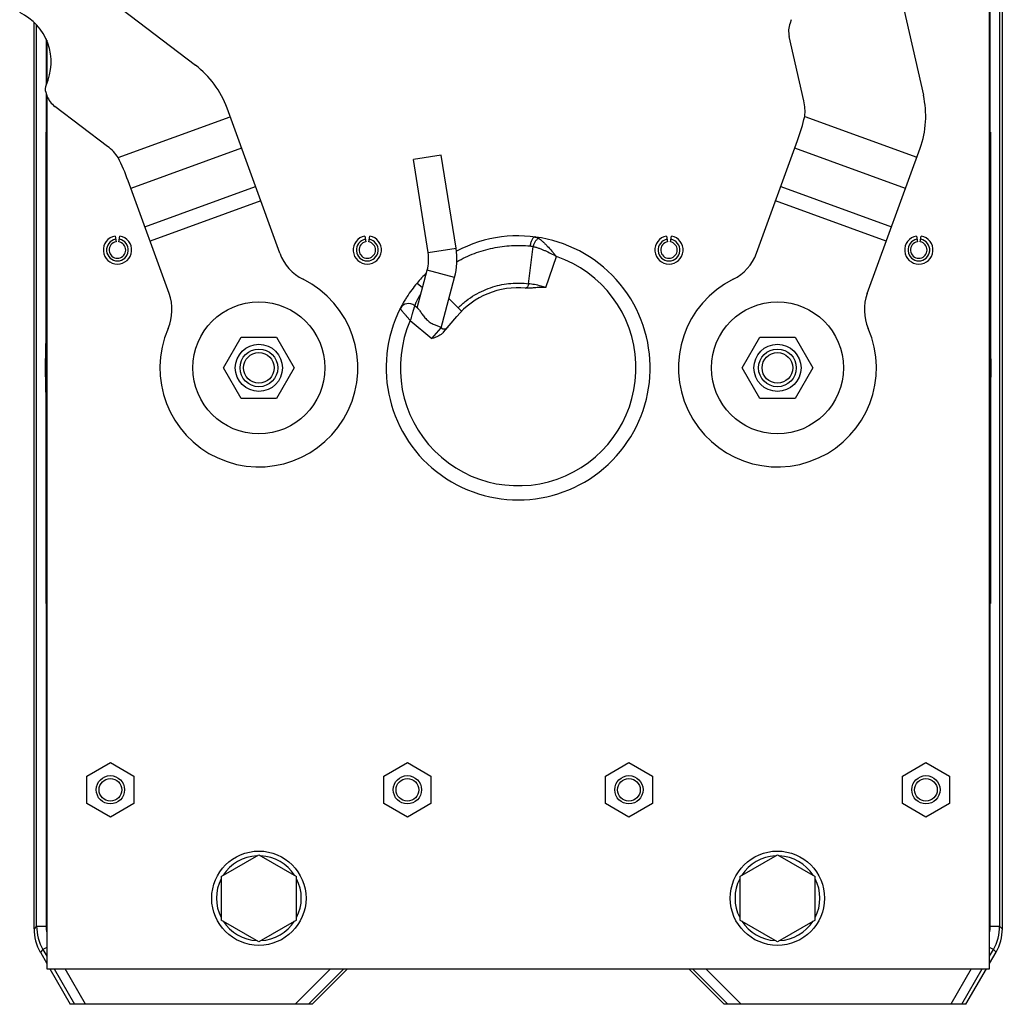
# Model space of a CAD drawing. Extents: x -920 to 1181, y 8 to 1306.
# Tile 5 of 19: x -913 to -704, y 576 to 785. Entities that reach past the tile are written whole.
import ezdxf

# ---------------------------------------------------------------- set-up
doc = ezdxf.new("R2010")
doc.units = 0
doc.header["$LTSCALE"] = 65.395
doc.layers.get('0').update_dxf_attribs({"linetype": 'CONTINUOUS'})

msp = doc.modelspace()

# ---------------------------------------------------------------- linework, layer by layer
at = {"color": 6, "linetype": 'CONTINUOUS'}
for p, q in [((-704.38, 814.55), (-704.38, 592.31)), ((-707.08, 583.77), (-707.08, 807.13)), ((-725.96, 790.4), (-721.12, 769.12)), ((-892.94, 788.67), (-875.55, 775.48)), ((-909.78, 592.31), (-909.78, 784.58)), ((-749.14, 785.13), (-749.41, 784.37)), ((-746.47, 767.88), (-749.59, 781.55)), ((-907.08, 780.75), (-907.08, 771.61)), ((-907.3, 769.73), (-907.03, 768.98)), ((-907.08, 769.12), (-907.08, 583.77)), ((-894.17, 758.23), (-905.35, 766.71)), ((-857.62, 735.58), (-868.84, 766.39)), ((-756.53, 735.58), (-747.82, 759.5)), ((-823.38, 756.4), (-829.31, 755.46)), ((-820.25, 736.64), (-823.38, 756.4)), ((-733.04, 727.03), (-721.82, 757.84)), ((-826.18, 735.71), (-829.31, 755.46)), ((-881.12, 727.03), (-889.82, 750.95)), ((-838.77, 737.99), (-838.56, 739.22)), ((-828.5, 724.03), (-826.38, 731.97)), ((-828.53, 729.26), (-828.53, 729.27)), ((-823.43, 719.77), (-820.58, 730.42)), ((-822.9, 718.86), (-820.1, 722.2)), ((-869.58, 711.27), (-865.83, 717.77)), ((-865.83, 717.77), (-858.32, 717.77)), ((-858.32, 717.77), (-854.57, 711.27)), ((-759.58, 711.27), (-755.83, 717.77)), ((-755.83, 717.77), (-748.32, 717.77)), ((-748.32, 717.77), (-744.57, 711.27)), ((-865.83, 704.77), (-869.58, 711.27)), ((-854.57, 711.27), (-858.32, 704.77)), ((-755.83, 704.77), (-759.58, 711.27)), ((-744.57, 711.27), (-748.32, 704.77)), ((-858.32, 704.77), (-865.83, 704.77)), ((-748.32, 704.77), (-755.83, 704.77)), ((-898.58, 624.65), (-893.58, 627.54)), ((-893.58, 627.54), (-888.58, 624.65)), ((-835.58, 624.65), (-830.58, 627.54)), ((-830.58, 627.54), (-825.58, 624.65)), ((-788.58, 624.65), (-783.58, 627.54)), ((-783.58, 627.54), (-778.58, 624.65)), ((-725.58, 624.65), (-720.58, 627.54)), ((-720.58, 627.54), (-715.58, 624.65)), ((-898.58, 618.88), (-898.58, 624.65)), ((-888.58, 624.65), (-888.58, 618.88)), ((-835.58, 618.88), (-835.58, 624.65)), ((-825.58, 624.65), (-825.58, 618.88)), ((-788.58, 618.88), (-788.58, 624.65)), ((-778.58, 624.65), (-778.58, 618.88)), ((-725.58, 618.88), (-725.58, 624.65)), ((-715.58, 624.65), (-715.58, 618.88)), ((-893.58, 615.99), (-898.58, 618.88)), ((-888.58, 618.88), (-893.58, 615.99)), ((-830.58, 615.99), (-835.58, 618.88)), ((-825.58, 618.88), (-830.58, 615.99)), ((-783.58, 615.99), (-788.58, 618.88)), ((-778.58, 618.88), (-783.58, 615.99)), ((-720.58, 615.99), (-725.58, 618.88)), ((-715.58, 618.88), (-720.58, 615.99)), ((-870.08, 603.39), (-862.08, 608.01)), ((-862.08, 608.01), (-854.08, 603.39)), ((-760.08, 603.39), (-752.08, 608.01)), ((-752.08, 608.01), (-744.08, 603.39)), ((-870.08, 603.39), (-870.08, 594.15)), ((-854.08, 594.15), (-854.08, 603.39)), ((-760.08, 603.39), (-760.08, 594.15)), ((-744.08, 594.15), (-744.08, 603.39)), ((-862.08, 589.53), (-870.08, 594.15)), ((-854.08, 594.15), (-862.08, 589.53)), ((-752.08, 589.53), (-760.08, 594.15)), ((-744.08, 594.15), (-752.08, 589.53)), ((-908.44, 587.32), (-907.08, 584.95)), ((-707.08, 584.95), (-705.71, 587.32)), ((-907.08, 583.77), (-707.08, 583.77)), ((-906.4, 583.77), (-902.08, 576.27)), ((-843.28, 583.77), (-850.78, 576.27)), ((-763.38, 576.27), (-770.88, 583.77)), ((-712.08, 576.27), (-707.76, 583.77)), ((-850.78, 576.27), (-902.08, 576.27)), ((-712.08, 576.27), (-763.38, 576.27))]:
    msp.add_line(p, q, dxfattribs=at)
at = {"color": 9, "linetype": 'CONTINUOUS'}
for p, q in [((-704.94, 813), (-704.94, 592.87)), ((-706.94, 719.13), (-706.94, 807.51)), ((-909.22, 592.87), (-909.22, 784.02)), ((-907.22, 781.06), (-907.22, 771.3)), ((-907.22, 769.5), (-907.22, 719.13)), ((-891.93, 755.86), (-868.15, 764.51)), ((-746.28, 764.62), (-722.51, 755.96)), ((-865.74, 757.87), (-889.23, 749.32)), ((-724.93, 749.32), (-748.42, 757.87)), ((-886.27, 741.19), (-862.78, 749.74)), ((-751.38, 749.74), (-727.88, 741.19)), ((-861.68, 746.72), (-885.17, 738.17)), ((-728.98, 738.17), (-752.47, 746.72)), ((-826.18, 735.71), (-820.25, 736.64)), ((-804.87, 729.12), (-803.89, 737.01)), ((-801.23, 728.29), (-798.95, 734.91)), ((-826.66, 730.92), (-826.84, 731.1)), ((-820.58, 730.42), (-826.38, 731.97)), ((-828.53, 729.27), (-827.36, 728.29)), ((-829.96, 721.33), (-825.37, 717.48)), ((-907.22, 719.13), (-907.08, 719.12)), ((-825.37, 717.48), (-823.44, 719.77)), ((-707.08, 719.12), (-706.94, 719.13)), ((-907.22, 703.4), (-907.08, 703.41)), ((-907.22, 703.4), (-907.22, 592.87)), ((-706.94, 703.4), (-707.08, 703.41)), ((-706.94, 592.87), (-706.94, 703.4)), ((-909.22, 592.87), (-909.78, 592.31)), ((-909.22, 592.87), (-907.22, 592.87)), ((-706.94, 592.87), (-704.94, 592.87)), ((-704.38, 592.31), (-704.94, 592.87)), ((-907.88, 587.88), (-908.44, 587.32)), ((-907.08, 588.34), (-907.88, 587.88)), ((-907.88, 587.88), (-907.08, 586.49)), ((-706.27, 587.88), (-707.08, 588.34)), ((-707.08, 586.49), (-706.27, 587.88)), ((-705.71, 587.32), (-706.27, 587.88)), ((-905.51, 583.77), (-901.19, 576.27)), ((-898.88, 576.27), (-903.2, 583.77)), ((-846.9, 583.77), (-854.4, 576.27)), ((-844.07, 583.77), (-851.57, 576.27)), ((-762.58, 576.27), (-770.08, 583.77)), ((-759.76, 576.27), (-767.26, 583.77)), ((-710.95, 583.77), (-715.27, 576.27)), ((-712.96, 576.27), (-708.64, 583.77))]:
    msp.add_line(p, q, dxfattribs=at)
at = {"color": 2, "linetype": 'CONTINUOUS'}
for p, q in [((-907.28, 761.27), (-907.28, 661.27)), ((-706.88, 761.27), (-706.88, 661.27)), ((-892.6, 739.22), (-892.38, 737.99)), ((-891.77, 737.99), (-891.56, 739.22)), ((-839.6, 739.22), (-839.38, 737.99)), ((-775.6, 739.22), (-775.38, 737.99)), ((-774.77, 737.99), (-774.56, 739.22)), ((-722.6, 739.22), (-722.38, 737.99)), ((-721.77, 737.99), (-721.56, 739.22)), ((-819.08, 723.31), (-821.76, 726.01)), ((-829.03, 724.47), (-828.45, 723.98)), ((-823.49, 719.82), (-823.44, 719.77))]:
    msp.add_line(p, q, dxfattribs=at)
at = {"color": 6, "linetype": 'CONTINUOUS'}
for centre, radius in [((-862.08, 711.27), 14), ((-752.08, 711.27), 14), ((-862.08, 711.27), 5), ((-862.08, 711.27), 4), ((-862.08, 711.27), 3.25), ((-752.08, 711.27), 5), ((-752.08, 711.27), 4), ((-752.08, 711.27), 3.25), ((-893.58, 621.77), 3), ((-830.58, 621.77), 3), ((-783.58, 621.77), 3), ((-720.58, 621.77), 3), ((-893.58, 621.77), 2.4), ((-830.58, 621.77), 2.4), ((-783.58, 621.77), 2.4), ((-720.58, 621.77), 2.4), ((-862.08, 598.77), 10), ((-752.08, 598.77), 10)]:
    msp.add_circle(centre, radius, dxfattribs=at)
for centre, radius, start, end in [((-917.63, 776.18), 11.5, 334.7249, 65.2751), ((-744.71, 782.66), 5, 160, 192.8285), ((-887.63, 759.55), 20, 20, 52.8285), ((-905.42, 770.42), 2, 154.7249, 200), ((-902.33, 770.69), 5, 200, 232.8285), ((-740.62, 764.68), 20, 340, 12.8285), ((-756.22, 765.66), 10, 354.0253, 12.8285), ((-792.4, 775.75), 47.44, 339.974, 346.4265), ((-900.21, 750.27), 10, 34.0253, 52.8285), ((-934.41, 734.75), 47.44, 19.974, 26.4265), ((-892.08, 736.27), 3, 100, 80), ((-892.08, 736.27), 2.31, 100, 80), ((-839.08, 736.27), 3, 100, 80), ((-839.08, 736.27), 2.31, 100, 80), ((-807.08, 711.27), 28, 153.3424, 117.8791), ((-775.08, 736.27), 3, 100, 80), ((-775.08, 736.27), 2.31, 100, 80), ((-722.08, 736.27), 3, 100, 80), ((-722.08, 736.27), 2.31, 100, 80), ((-848.23, 739), 10, 200, 243.464), ((-835.07, 734.3), 9, 345, 9), ((-835.07, 734.3), 15, 345, 9), ((-765.93, 739), 10, 296.536, 340), ((-807.08, 711.27), 28, 133.9986, 140), ((-862.08, 711.27), 21, 156.536, 63.464), ((-752.08, 711.27), 21, 116.536, 23.464), ((-890.51, 723.61), 10, 336.536, 20), ((-807.08, 711.27), 17, 84.499, 140), ((-723.64, 723.61), 10, 160, 203.464), ((-807.08, 711.27), 28, 147.436, 149.1441), ((-862.08, 598.77), 9, 92.7391, 147.2658), ((-862.08, 598.77), 9, 32.7341, 87.2609), ((-752.08, 598.77), 9, 92.7391, 147.2658), ((-752.08, 598.77), 9, 32.7341, 87.2609), ((-862.08, 598.77), 9, 152.7391, 207.2609), ((-862.08, 598.77), 9, 332.7391, 27.2609), ((-752.08, 598.77), 9, 152.7391, 207.2609), ((-752.08, 598.77), 9, 332.7391, 27.2609), ((-862.08, 598.77), 9, 212.7341, 267.2609), ((-862.08, 598.77), 9, 272.7391, 327.2658), ((-752.08, 598.77), 9, 212.7341, 267.2609), ((-752.08, 598.77), 9, 272.7391, 327.2658), ((-899.78, 592.31), 10, 179.9954, 209.9436), ((-714.37, 592.31), 10, 330.0564, 0.0046)]:
    msp.add_arc(centre, radius, start, end, dxfattribs=at)
at = {"color": 2, "linetype": 'CONTINUOUS'}
for centre, radius, start, end in [((-892.08, 736.27), 1.75, 100, 270), ((-892.08, 736.27), 1.75, 280, 80), ((-839.08, 736.27), 1.75, 100, 270), ((-839.08, 736.27), 1.75, 280, 80), ((-775.08, 736.27), 1.75, 100, 270), ((-775.08, 736.27), 1.75, 280, 80), ((-722.08, 736.27), 1.75, 100, 270), ((-722.08, 736.27), 1.75, 280, 80), ((-892.08, 736.27), 1.75, 270.0123, 279.9877), ((-839.08, 736.27), 1.75, 270.0123, 279.9877), ((-775.08, 736.27), 1.75, 270.0123, 279.9877), ((-722.08, 736.27), 1.75, 270.0123, 279.9877), ((-822.79, 720.54), 1, 230, 320)]:
    msp.add_arc(centre, radius, start, end, dxfattribs=at)
at = {"color": 9, "linetype": 'CONTINUOUS'}
for centre, radius, start, end in [((-807.08, 711.27), 25, 156.2602, 71.0395), ((-807.08, 711.27), 28, 140.0199, 147.436), ((-805.49, 728.51), 0.319, 264.7718, 275.4835), ((-807.08, 711.27), 28, 149.1441, 153.3424), ((-830.31, 722.93), 2, 50, 153.3424), ((-807.08, 711.27), 100.45, 174.5926, 175.5085), ((-807.08, 711.27), 100.45, 4.4915, 5.4074), ((-731.71, 711.26), 175.68, 177.4299, 177.9112), ((-882.47, 711.26), 175.71, 2.0879, 2.5701), ((-732.08, 711.27), 175.31, 177.9105, 182.0805), ((-882.08, 711.27), 175.32, 357.9121, 2.0883), ((-731.68, 711.28), 175.71, 182.0801, 182.5701), ((-882.47, 711.28), 175.71, 357.4299, 357.9125), ((-807.08, 711.27), 100.45, 184.4915, 185.4074), ((-807.08, 711.27), 100.45, 354.5926, 355.5085), ((-899.22, 592.87), 10, 180.0112, 209.9522), ((-899.22, 592.87), 8, 179.9957, 190.7242), ((-714.94, 592.87), 8, 349.2761, 0.0033), ((-714.94, 592.87), 10, 330.0478, 359.9888)]:
    msp.add_arc(centre, radius, start, end, dxfattribs=at)
for points, knots in [([(-820.08, 733.78), (-818.89, 734.47), (-816.42, 735.64), (-812.51, 736.79), (-808.53, 737.32), (-805.87, 737.26), (-804.55, 737.13)], [0, 0, 0, 0, 0.255452, 0.506502, 0.753856, 1, 1, 1, 1]), ([(-803.44, 739.03), (-803.47, 739.04), (-803.53, 739.04), (-803.62, 739.02), (-803.71, 738.98), (-803.83, 738.9), (-803.98, 738.75), (-804.13, 738.51), (-804.28, 738.22), (-804.4, 737.88), (-804.49, 737.52), (-804.53, 737.26), (-804.55, 737.13)], [0, 0, 0, 0, 0.035902, 0.073339, 0.113618, 0.157697, 0.259198, 0.379697, 0.517773, 0.670199, 0.832618, 1, 1, 1, 1]), ([(-803.89, 737.01), (-803.83, 737.21), (-803.72, 737.51), (-803.54, 737.89), (-803.4, 738.14), (-803.24, 738.36), (-803.08, 738.54), (-802.92, 738.68), (-802.81, 738.75), (-802.75, 738.78)], [0, 0, 0, 0, 0.298169, 0.441698, 0.57745, 0.702813, 0.815705, 0.914818, 1, 1, 1, 1]), ([(-803.44, 739.03), (-803.32, 739.02), (-803.08, 738.96), (-802.86, 738.84), (-802.75, 738.78)], [0, 0, 0, 0, 0.493284, 1, 1, 1, 1]), ([(-802.75, 738.78), (-802.6, 738.68), (-802.3, 738.46), (-801.85, 738.06), (-801.38, 737.61), (-800.73, 736.94), (-800.09, 736.22), (-799.44, 735.48), (-799.12, 735.1), (-798.95, 734.91)], [0, 0, 0, 0, 0.09676, 0.207925, 0.329095, 0.457103, 0.725099, 0.862207, 1, 1, 1, 1]), ([(-804.55, 737.13), (-804.49, 737.13), (-804.27, 737.1), (-804.05, 737.05), (-803.89, 737.01)], [0, 0, 0, 0, 0.251232, 1, 1, 1, 1]), ([(-803.89, 737.01), (-803.68, 736.96), (-803.25, 736.85), (-802.61, 736.64), (-801.98, 736.4), (-800.74, 735.87), (-799.74, 735.35), (-798.95, 734.91)], [0, 0, 0, 0, 0.121874, 0.247523, 0.3722, 0.496952, 1, 1, 1, 1]), ([(-819.78, 724.02), (-819.25, 724.55), (-818.14, 725.53), (-816.32, 726.76), (-814.42, 727.74), (-812.48, 728.47), (-810.55, 728.96), (-808.63, 729.23), (-806.73, 729.29), (-805.48, 729.2), (-804.87, 729.12)], [0, 0, 0, 0, 0.137643, 0.272739, 0.403661, 0.52988, 0.651698, 0.76989, 0.885544, 1, 1, 1, 1]), ([(-804.87, 729.12), (-804.88, 729.01), (-804.92, 728.78), (-805.03, 728.53), (-805.15, 728.37), (-805.25, 728.28), (-805.35, 728.22), (-805.42, 728.2), (-805.46, 728.2)], [0, 0, 0, 0, 0.303325, 0.579415, 0.701499, 0.811385, 0.909921, 1, 1, 1, 1]), ([(-801.23, 728.29), (-801.55, 728.4), (-802.34, 728.65), (-803.36, 728.89), (-804.25, 729.04), (-804.67, 729.1), (-804.87, 729.12)], [0, 0, 0, 0, 0.272327, 0.661896, 0.839794, 1, 1, 1, 1]), ([(-829.96, 721.33), (-830.1, 721.48), (-830.37, 721.78), (-830.76, 722.23), (-831.07, 722.59), (-831.3, 722.85), (-831.45, 723.04), (-831.59, 723.21), (-831.72, 723.36), (-831.81, 723.48), (-831.88, 723.56), (-831.93, 723.62), (-831.97, 723.67), (-832, 723.71), (-832.03, 723.74), (-832.05, 723.77), (-832.07, 723.79), (-832.08, 723.8), (-832.08, 723.81), (-832.09, 723.82), (-832.09, 723.82), (-832.1, 723.83), (-832.1, 723.83), (-832.1, 723.83), (-832.1, 723.83), (-832.1, 723.83), (-832.1, 723.83)], [0, 0, 0, 0, 0.186866, 0.368144, 0.538072, 0.616875, 0.690553, 0.758199, 0.819083, 0.872359, 0.895847, 0.917143, 0.936178, 0.952881, 0.967161, 0.97889, 0.983774, 0.988012, 0.991616, 0.994587, 0.996924, 0.998618, 0.999219, 0.999651, 0.999912, 1, 1, 1, 1]), ([(-829.03, 724.47), (-829.03, 724.47), (-829.03, 724.46), (-829.03, 724.46), (-829.03, 724.46), (-829.03, 724.46), (-829.03, 724.46), (-829.03, 724.45), (-829.03, 724.44), (-829.04, 724.43), (-829.04, 724.41), (-829.05, 724.39), (-829.06, 724.36), (-829.07, 724.32), (-829.09, 724.26), (-829.11, 724.21), (-829.13, 724.14), (-829.16, 724.04), (-829.2, 723.9), (-829.26, 723.71), (-829.32, 723.5), (-829.39, 723.27), (-829.47, 723.02), (-829.54, 722.76), (-829.65, 722.39), (-829.79, 721.92), (-829.91, 721.53), (-829.96, 721.33)], [0, 0, 0, 0, 0.00009, 0.000343, 0.00076, 0.001341, 0.002995, 0.005301, 0.008258, 0.011862, 0.016109, 0.020994, 0.032656, 0.046796, 0.063351, 0.082251, 0.103419, 0.126775, 0.179707, 0.240329, 0.307858, 0.38148, 0.460373, 0.543711, 0.630692, 0.812526, 1, 1, 1, 1])]:
    msp.add_open_spline(points, degree=3, knots=knots, dxfattribs=at)
at = {"color": 2, "linetype": 'CONTINUOUS'}
for points, knots in [([(-827.7, 727.05), (-827.81, 726.88), (-828.01, 726.56), (-828.25, 726.15), (-828.42, 725.84), (-828.53, 725.63), (-828.63, 725.43), (-828.71, 725.24), (-828.79, 725.07), (-828.85, 724.92), (-828.9, 724.81), (-828.93, 724.72), (-828.95, 724.67), (-828.97, 724.62), (-828.99, 724.58), (-829, 724.55), (-829.01, 724.52), (-829.02, 724.5), (-829.02, 724.49), (-829.02, 724.48), (-829.03, 724.47), (-829.03, 724.47), (-829.03, 724.47), (-829.03, 724.47), (-829.03, 724.47)], [0, 0, 0, 0, 0.205404, 0.395906, 0.484183, 0.567121, 0.644212, 0.714977, 0.778933, 0.83562, 0.884589, 0.906039, 0.925401, 0.942626, 0.957665, 0.970467, 0.980999, 0.989238, 0.99249, 0.995159, 0.997245, 0.998746, 0.999662, 1, 1, 1, 1]), ([(-828.45, 723.98), (-828.42, 723.95), (-828.35, 723.89), (-828.21, 723.73), (-828.03, 723.5), (-827.8, 723.18), (-827.56, 722.83), (-827.29, 722.46), (-827, 722.09), (-826.69, 721.72), (-826.34, 721.37), (-825.96, 721.06), (-825.55, 720.78), (-825.14, 720.56), (-824.73, 720.38), (-824.34, 720.23), (-824, 720.1), (-823.72, 719.97), (-823.56, 719.87), (-823.49, 719.82)], [0, 0, 0, 0, 0.019205, 0.041586, 0.093982, 0.153821, 0.218846, 0.287522, 0.358866, 0.43216, 0.506752, 0.581826, 0.656199, 0.72826, 0.796306, 0.858675, 0.913977, 0.961197, 1, 1, 1, 1])]:
    msp.add_open_spline(points, degree=3, knots=knots, dxfattribs=at)
at = {"color": 6, "linetype": 'CONTINUOUS'}
for points, knots in [([(-801.23, 728.29), (-801.4, 728.31), (-801.76, 728.32), (-802.28, 728.33), (-802.81, 728.31), (-803.51, 728.26), (-804.22, 728.2), (-804.92, 728.16), (-805.27, 728.17), (-805.45, 728.19)], [0, 0, 0, 0, 0.125005, 0.250011, 0.375018, 0.500027, 0.750046, 0.875045, 1, 1, 1, 1]), ([(-822.9, 718.86), (-823.05, 718.68), (-823.41, 718.36), (-824.03, 718), (-824.69, 717.72), (-825.14, 717.56), (-825.37, 717.48)], [0, 0, 0, 0, 0.249596, 0.499591, 0.749762, 1, 1, 1, 1])]:
    msp.add_open_spline(points, degree=3, knots=knots, dxfattribs=at)

doc.saveas('drawing.dxf')
